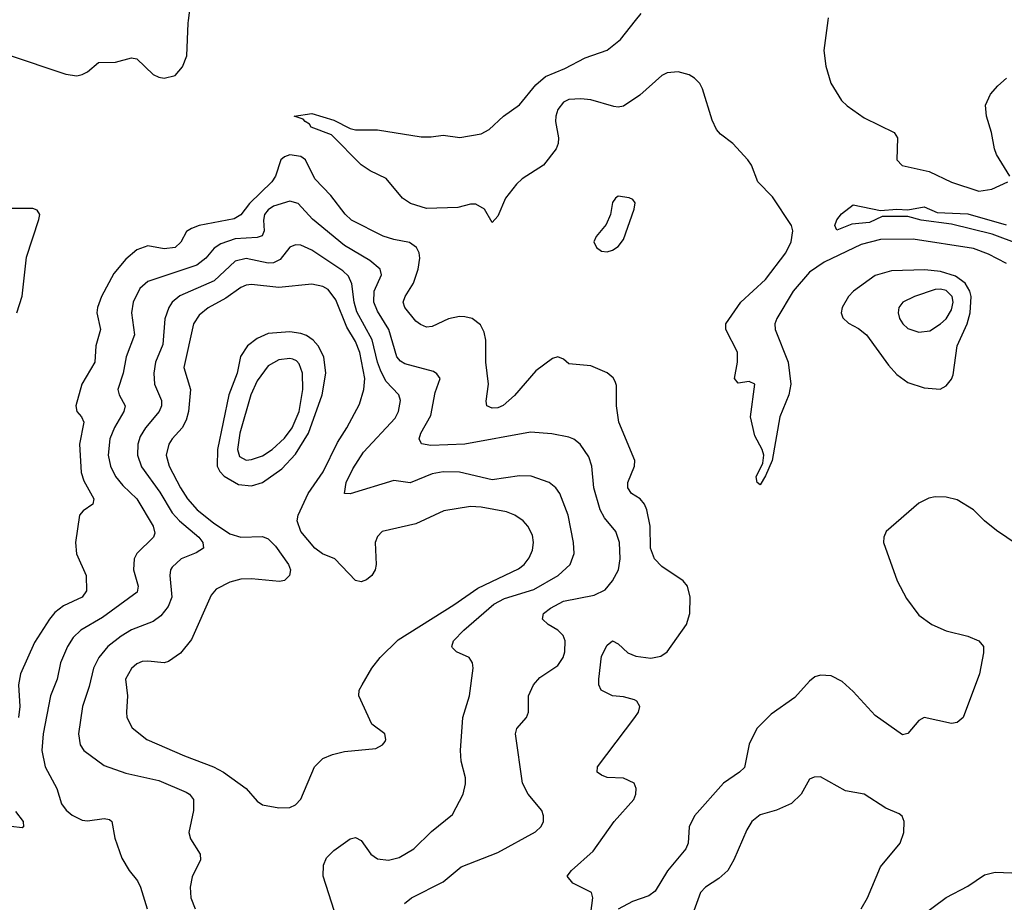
# Model space of a CAD drawing. Header units: inches. Extents: x 1649636 to 1815363, y 506543 to 641975.
# Tile 197 of 256: x 1720882 to 1724483, y 556774 to 560003. Entities that reach past the tile are written whole.
import ezdxf

# ---------------------------------------------------------------- set-up
doc = ezdxf.new("R2010")
doc.units = ezdxf.units.IN
doc.header["$MEASUREMENT"] = 0
doc.layers.add('B7525', color=7, linetype='Continuous')
doc.layers.add('B7526', color=7, linetype='Continuous')

msp = doc.modelspace()

# ---------------------------------------------------------------- linework, layer by layer
at = {"layer": 'B7525', "color": 5}
for points, elevation in [([(1720835.8, 559875.8), (1721050, 559803.2), (1721090, 559797.6), (1721110, 559801.8), (1721130, 559811.4), (1721170, 559846), (1721232.5, 559847.5), (1721290, 559863.8), (1721310, 559859.1), (1721370, 559802), (1721390, 559793), (1721410, 559788.4), (1721450, 559798.4), (1721477.4, 559830), (1721492.3, 559870), (1721497.6, 559990), (1721498.9, 560000)], 420), ([(1724491.4, 559111.4), (1724425.6, 559145.6), (1724370, 559165.6), (1724150, 559200.5), (1724030, 559198.3), (1723959.5, 559180.5), (1723824.5, 559115.5), (1723770, 559078.9), (1723710.1, 559010), (1723650.5, 558910), (1723643.8, 558890), (1723644.3, 558870), (1723692.1, 558750), (1723701.9, 558670), (1723694.3, 558630), (1723661.4, 558550), (1723633.4, 558390), (1723610, 558334), (1723590, 558301.2), (1723579, 558310), (1723575.6, 558330), (1723599.1, 558380.9), (1723602.9, 558410), (1723597.1, 558430), (1723570, 558480.4), (1723555, 558550), (1723570.6, 558670), (1723550, 558679.2), (1723510, 558672.8), (1723496, 558690), (1723507.1, 558750), (1723506.8, 558786.8), (1723464.8, 558870), (1723464, 558890), (1723519.6, 558970), (1723610, 559052.5), (1723683.4, 559150), (1723703.1, 559190), (1723709.9, 559230), (1723704.7, 559250), (1723634.9, 559354.9), (1723581.4, 559410), (1723557.9, 559470), (1723544.3, 559490), (1723490, 559549.3), (1723444.4, 559584.4), (1723430, 559601.6), (1723414.8, 559634.8), (1723378.9, 559750), (1723368.9, 559768.9), (1723350, 559789.2), (1723330, 559801.4), (1723290, 559811.9), (1723250, 559807.8), (1723230, 559798.7), (1723150, 559726.2), (1723090, 559686.1), (1723070, 559682.6), (1723054.7, 559685.3), (1722970, 559709.2), (1722933.8, 559713.8), (1722890, 559711.1), (1722870, 559701.6), (1722850, 559674.8), (1722842.8, 559650), (1722841.4, 559630), (1722851.9, 559570), (1722851, 559550), (1722844, 559530), (1722797.1, 559470), (1722719.7, 559420.3), (1722698.8, 559401.2), (1722658.8, 559350), (1722630, 559284.5), (1722610, 559261.2), (1722581.3, 559310), (1722550, 559328.2), (1722530, 559328.2), (1722483.7, 559316.3), (1722370, 559312.4), (1722311.2, 559330), (1722282.3, 559350), (1722221.8, 559421.8), (1722163.1, 559450), (1722130, 559471.9), (1722022.1, 559582.1), (1721947.6, 559610), (1721941.1, 559621.1), (1721925.2, 559630), (1721918.9, 559638.9), (1721886, 559650), (1721950, 559659.3), (1722030, 559634.9), (1722090, 559604.4), (1722110, 559599.3), (1722190, 559599.5), (1722350, 559574.5), (1722386.1, 559573.8), (1722430, 559580.3), (1722491.6, 559571.6), (1722570, 559585.3), (1722598.4, 559601.6), (1722651.1, 559650), (1722710, 559690.7), (1722770, 559764.2), (1722805.3, 559794.7), (1722876, 559824), (1722950, 559863.6), (1723030, 559890.7), (1723078.7, 559930), (1723134.3, 560000)], 380), ([(1723837.8, 560000), (1723823.3, 559890), (1723830, 559833), (1723848.4, 559770), (1723887.2, 559707.2), (1723907.9, 559687.9), (1723970, 559644), (1724079.5, 559590), (1724092.4, 559570), (1724090.3, 559490.3), (1724109.2, 559469.2), (1724207.7, 559447.7), (1724290, 559408.1), (1724390, 559375.5), (1724437.6, 559382.4), (1724495.3, 559410)], 380), ([(1724502.7, 559430), (1724454.3, 559510), (1724446.6, 559530), (1724436.2, 559590), (1724417.2, 559650), (1724413.8, 559690), (1724432.8, 559730), (1724459.5, 559760.5), (1724491.5, 559788.5)], 380), ([(1722961.6, 556670), (1722977.4, 556790), (1722973.6, 556810), (1722904.5, 556844.5), (1722883.7, 556870), (1722899.5, 556890), (1722978.8, 556961.2), (1723055.8, 557070), (1723128.3, 557150), (1723135.6, 557170), (1723136.9, 557190), (1723129.4, 557210), (1723090, 557228.2), (1723030, 557231.1), (1723010, 557238.9), (1722994, 557250), (1722994.7, 557270), (1723131.1, 557450), (1723144.7, 557470), (1723149.6, 557490), (1723138.4, 557510), (1723130, 557515.1), (1723090, 557526), (1723049.2, 557530), (1723008.2, 557550), (1723000.3, 557570), (1722999.8, 557590), (1723010, 557674.9), (1723030, 557714.4), (1723050, 557730.4), (1723070, 557719.5), (1723106.1, 557686.1), (1723134.8, 557674.8), (1723190, 557667.5), (1723226.1, 557673.9), (1723249.2, 557690.8), (1723321, 557790), (1723332.9, 557830), (1723333.5, 557890), (1723324, 557930), (1723308.2, 557950), (1723230, 558002.3), (1723203.4, 558030), (1723188.4, 558070), (1723187.8, 558150), (1723175.6, 558210), (1723166.8, 558230), (1723150.4, 558250.4), (1723119.7, 558270), (1723105.5, 558290), (1723106.5, 558310), (1723130.8, 558370), (1723131.9, 558390), (1723072.7, 558530), (1723064.2, 558590), (1723064, 558664), (1723059.8, 558679.8), (1723052.7, 558692.7), (1723030, 558711.2), (1722970, 558736.2), (1722890, 558743.7), (1722870, 558761.2), (1722850, 558769.4), (1722830, 558762.9), (1722770, 558717.7), (1722691.6, 558628.3), (1722650, 558591.4), (1722630, 558583.2), (1722610, 558581.8), (1722589.9, 558589.9), (1722587.6, 558607.6), (1722596.7, 558670), (1722586.3, 558750), (1722587, 558830), (1722580.2, 558860.2), (1722567.1, 558887.1), (1722536.2, 558910), (1722510, 558916.2), (1722490, 558917), (1722450, 558908.4), (1722390, 558880.2), (1722370, 558878.6), (1722347.4, 558887.4), (1722330, 558900.2), (1722289.9, 558950), (1722284.1, 558970), (1722291.2, 558990), (1722321.6, 559038.4), (1722339, 559090), (1722344.8, 559130), (1722342.1, 559150), (1722333.1, 559170), (1722307.6, 559187.6), (1722250, 559198.2), (1722210.9, 559210.9), (1722095, 559270), (1722071.6, 559291.6), (1722019.6, 559359.6), (1721961.1, 559421.1), (1721926.9, 559490), (1721910, 559502), (1721870, 559508.3), (1721850, 559501.1), (1721836.8, 559490), (1721817.3, 559430), (1721804.2, 559410), (1721721.8, 559330), (1721690, 559288.8), (1721665.8, 559274.2), (1721538, 559250), (1721510, 559239.1), (1721491.5, 559228.5), (1721471.3, 559188.7), (1721450, 559169.4), (1721410, 559165), (1721350, 559175.9), (1721310, 559160.9), (1721270, 559127.1), (1721225.5, 559074.5), (1721180.4, 558990), (1721166.3, 558950), (1721164.1, 558930), (1721177.2, 558870), (1721159.6, 558810), (1721156.1, 558750), (1721108.3, 558670), (1721086.9, 558590), (1721090.2, 558570), (1721107.6, 558550), (1721116.3, 558530), (1721100.1, 558450), (1721106.7, 558346.7), (1721115.9, 558315.9), (1721152.8, 558250), (1721148.7, 558230), (1721113.3, 558206.7), (1721100.9, 558190), (1721086, 558090), (1721089.1, 558049.1), (1721124.5, 557970), (1721126.1, 557913.9), (1721110.3, 557890), (1721041.2, 557858.8), (1721010, 557834), (1720990.1, 557809.9), (1720935.5, 557724.5), (1720884.1, 557610), (1720877.6, 557570), (1720881.8, 557490), (1720877.7, 557450)], 420), ([(1722289.6, 556770), (1722315.1, 556790), (1722430, 556849.3), (1722495.8, 556904.2), (1722630, 556956.5), (1722767.7, 557032.3), (1722788.6, 557051.4), (1722796.9, 557070), (1722798, 557090), (1722791.3, 557110), (1722740.9, 557170), (1722720.7, 557210), (1722695.4, 557390), (1722700.5, 557410), (1722735.1, 557450), (1722743, 557470), (1722742.6, 557530), (1722760.5, 557570), (1722783.8, 557596.2), (1722850, 557640.3), (1722869.7, 557670), (1722875.3, 557690), (1722876.4, 557730), (1722869.7, 557750), (1722849.8, 557769.8), (1722815.1, 557790), (1722794.3, 557810), (1722797.7, 557830), (1722823.1, 557850), (1722870, 557875.7), (1722982.9, 557897.1), (1723022.5, 557917.5), (1723050.4, 557949.6), (1723072.1, 557990), (1723077.4, 558030), (1723075.6, 558090), (1723061.6, 558130), (1723020.2, 558180.2), (1723004.4, 558210), (1722981.2, 558290), (1722974.3, 558370), (1722963.6, 558403.6), (1722932.1, 558450), (1722907.8, 558467.8), (1722890, 558475.8), (1722827.4, 558487.4), (1722750, 558493.3), (1722510.1, 558449.9), (1722385.3, 558445.3), (1722350.9, 558450.9), (1722343.1, 558470), (1722349.2, 558490), (1722385.4, 558554.6), (1722401.2, 558638.8), (1722419.7, 558690), (1722407.7, 558707.7), (1722395.6, 558715.5), (1722290, 558743.6), (1722273.8, 558753.8), (1722261.1, 558770), (1722231.4, 558870), (1722190, 558936.1), (1722177.3, 558970), (1722178, 559010), (1722205.1, 559070), (1722200.4, 559090), (1722162.3, 559122.3), (1722070, 559177.3), (1721953, 559273), (1721900.3, 559330), (1721870, 559339.3), (1721810, 559320.1), (1721790, 559306.9), (1721777.2, 559290), (1721773, 559270), (1721775.3, 559230), (1721767.9, 559212.1), (1721750, 559205.6), (1721670, 559201), (1721617, 559183), (1721593.1, 559166.9), (1721562.4, 559130), (1721530, 559104.2), (1721350, 559045.4), (1721320.8, 559019.2), (1721297, 558970), (1721290.8, 558930), (1721301.9, 558850), (1721270.7, 558770), (1721260.1, 558710), (1721241.1, 558650), (1721244.9, 558630), (1721267.5, 558590), (1721262, 558570), (1721228.5, 558511.5), (1721211.8, 558470), (1721205.4, 558410), (1721213.6, 558370), (1721232.1, 558332.1), (1721258.4, 558298.4), (1721310.1, 558250), (1721370.1, 558150), (1721376, 558124), (1721371.5, 558110), (1721309.6, 558050.4), (1721300.6, 558030), (1721298.4, 557990), (1721314.3, 557930), (1721311.1, 557908.9), (1721184.6, 557815.4), (1721105.4, 557770), (1721076.7, 557743.3), (1721056.2, 557710), (1721031.3, 557650), (1721018.7, 557590), (1720994, 557530), (1720967.8, 557390), (1720962.6, 557330), (1720974.4, 557270), (1721018, 557190), (1721034.5, 557134.5), (1721051.5, 557111.5), (1721072.9, 557092.9), (1721110, 557074.4), (1721130, 557072.1), (1721190, 557080.8), (1721210, 557077), (1721218.4, 557070), (1721229.3, 557009.3), (1721255.3, 556935.3), (1721282, 556890), (1721312.4, 556852.4), (1721323.2, 556830), (1721347.7, 556750)], 440), ([(1724540, 559180), (1724438.6, 559218.6), (1724290, 559254.2), (1724179.3, 559270), (1724130, 559282.6), (1724036.7, 559283.3), (1723990, 559260.7), (1723925.1, 559254.9), (1723870, 559233.2), (1723863.5, 559250), (1723870, 559270.7), (1723887.2, 559292.8), (1723930, 559326), (1724030, 559304.9), (1724090.2, 559310.2), (1724130, 559307.3), (1724190, 559318.6), (1724237.9, 559297.9), (1724350, 559292.4), (1724490, 559252.7)], 360), ([(1720871.6, 558930), (1720891.1, 558991.1), (1720906.5, 559133.5), (1720952.1, 559272.1), (1720955.1, 559290), (1720945.4, 559305.4), (1720930, 559312.6), (1720852, 559312)], 420), ([(1722042.5, 556710), (1721991.6, 556870), (1721992.7, 556910), (1722003.8, 556936.2), (1722030, 556963.6), (1722090, 557006.5), (1722110, 557011.7), (1722130, 557000.4), (1722165.7, 556950), (1722190, 556932.9), (1722230, 556928.2), (1722270, 556937.6), (1722323.5, 556970), (1722387.2, 557032.8), (1722464.5, 557095.5), (1722503.5, 557170), (1722512.6, 557207.4), (1722511.9, 557230), (1722496.2, 557290), (1722494.3, 557330), (1722502.2, 557450), (1722526.2, 557530), (1722539.8, 557630), (1722537.7, 557650), (1722525.6, 557670), (1722479.3, 557690), (1722464.4, 557704.4), (1722462, 557710), (1722467.7, 557730), (1722506.6, 557770), (1722615.8, 557864.2), (1722655, 557885), (1722762.1, 557917.9), (1722850.8, 557970), (1722895.3, 558010), (1722909.8, 558050), (1722906.9, 558090), (1722887.8, 558190), (1722857, 558270), (1722843.1, 558290), (1722818, 558310), (1722752.4, 558332.4), (1722710, 558333.9), (1722610, 558319.9), (1722490, 558347.5), (1722430, 558349.3), (1722390, 558341.9), (1722310, 558308.4), (1722250, 558317.1), (1722090, 558268.1), (1722069.8, 558269.8), (1722075.6, 558310), (1722099.7, 558360.3), (1722139.6, 558420.4), (1722254.4, 558545.6), (1722267, 558570), (1722274.6, 558610), (1722267.9, 558630), (1722220.5, 558680.5), (1722200.9, 558720.9), (1722189.7, 558750), (1722171.1, 558831.1), (1722114.5, 558934.5), (1722104.4, 558970), (1722096.9, 559036.9), (1722084.4, 559064.4), (1722063.8, 559083.8), (1721950, 559159.3), (1721910, 559177.8), (1721890, 559179.5), (1721870, 559170.8), (1721834.5, 559125.5), (1721810, 559113.1), (1721790, 559112.2), (1721710, 559129.5), (1721670, 559119.7), (1721592.4, 559047.6), (1721466.8, 558993.2), (1721439.5, 558970), (1721426.6, 558950), (1721412.1, 558907.9), (1721405.1, 558814.9), (1721378, 558750), (1721371.6, 558710), (1721374.6, 558670), (1721399.8, 558610), (1721400.4, 558590), (1721392.3, 558570), (1721341.6, 558510), (1721321.9, 558478.1), (1721313.2, 558450), (1721312.6, 558410), (1721327.4, 558367.4), (1721394.5, 558274.5), (1721438.9, 558198.9), (1721466, 558170), (1721536.6, 558110), (1721551.5, 558090), (1721554, 558070), (1721527.5, 558052.5), (1721472.3, 558030), (1721439.6, 558000.4), (1721433.2, 557990), (1721430.9, 557970), (1721438.1, 557890), (1721424.1, 557855.9), (1721397.8, 557822.2), (1721370, 557800.9), (1721290, 557770.5), (1721252.5, 557747.5), (1721203.5, 557710), (1721170.8, 557670), (1721152.1, 557630), (1721136.2, 557563.8), (1721111.5, 557490), (1721097.1, 557390), (1721102.9, 557350), (1721115.8, 557330), (1721190, 557274.7), (1721270, 557246), (1721390, 557219.2), (1721490, 557177.4), (1721502.3, 557170), (1721517.2, 557150), (1721517.5, 557110), (1721500.2, 557030), (1721505.7, 557005.7), (1721541.5, 556950), (1721542.7, 556930), (1721512.1, 556867.9), (1721505.2, 556830), (1721507.3, 556790), (1721522.9, 556750)], 460), ([(1724530, 558083), (1724454.2, 558134.2), (1724409.9, 558169.9), (1724369.6, 558210), (1724310, 558246.3), (1724270, 558255.6), (1724230, 558256.9), (1724207.4, 558252.6), (1724170, 558234.5), (1724050.8, 558130), (1724042, 558110), (1724040.7, 558090), (1724090.4, 557950), (1724125.1, 557885.1), (1724170, 557824.9), (1724217.3, 557790), (1724270, 557767.6), (1724350, 557747.4), (1724390, 557730.3), (1724406.7, 557710), (1724407.2, 557687.2), (1724391.8, 557610), (1724331.8, 557450), (1724310, 557431.7), (1724290, 557428.4), (1724190, 557449.7), (1724170, 557438.9), (1724130, 557391.5), (1724110, 557386.6), (1724010, 557458), (1723930, 557545.7), (1723890, 557582), (1723850, 557603), (1723810, 557605.6), (1723790, 557598.4), (1723770, 557582.9), (1723716.9, 557523.1), (1723630, 557462), (1723577.6, 557410), (1723550, 557352), (1723532.3, 557267.7), (1723514, 557250), (1723455.5, 557210), (1723350, 557091), (1723330.2, 557050), (1723326.4, 556990), (1723317.8, 556970), (1723250.4, 556889.6), (1723205.7, 556814.3), (1723182.1, 556797.9), (1723123.1, 556776.9), (1723071.1, 556748.9)], 420), ([(1723959.2, 556750), (1723982.4, 556790), (1724030, 556903.8), (1724102, 556990), (1724115.1, 557030), (1724116, 557070), (1724109.4, 557089.4), (1724098, 557098), (1724050, 557118.4), (1723970, 557169.5), (1723902.4, 557182.4), (1723810, 557232.7), (1723787.7, 557232.3), (1723770, 557224), (1723739.3, 557170), (1723704.6, 557135.4), (1723650, 557110.9), (1723590, 557094.7), (1723559.5, 557070), (1723540.8, 557039.2), (1723493.6, 556930), (1723471.4, 556890), (1723439.1, 556860.9), (1723390.4, 556830), (1723371.8, 556810), (1723342.6, 556730)], 440), ([(1720866.4, 557106.4), (1720894, 557070), (1720896, 557050), (1720890, 557046.6), (1720850, 557051.2)], 420), ([(1724170, 556717.6), (1724270, 556791.5), (1724350, 556833.1), (1724410, 556874.3), (1724450, 556884.6), (1724510, 556882)], 420)]:
    msp.add_lwpolyline(points, dxfattribs=dict(at, elevation=elevation))
for points, elevation in [([(1723070, 559357), (1723060.7, 559350), (1723050, 559334), (1723042, 559290), (1723026.6, 559253.4), (1722990.6, 559210), (1722982, 559190), (1722990.7, 559170), (1723010, 559155.5), (1723030, 559153), (1723050, 559159.3), (1723070, 559173.4), (1723090, 559198.8), (1723129.6, 559310), (1723133.1, 559333.1), (1723124.5, 559344.5), (1723111.3, 559351.3)], 420), ([(1724191.8, 559088.2), (1724070, 559083.8), (1724010, 559067.3), (1723931.7, 559010), (1723913, 558990), (1723889.4, 558950), (1723886.2, 558930), (1723892.3, 558912.3), (1723913, 558893), (1723950, 558872.6), (1723978.4, 558850), (1724059.4, 558739.4), (1724090, 558704.9), (1724130, 558675.3), (1724190, 558656.5), (1724248.2, 558651.8), (1724270, 558663.1), (1724290, 558688), (1724295.9, 558704.1), (1724309.9, 558810), (1724347.4, 558890), (1724357.7, 558930), (1724361.4, 558990), (1724357.2, 559010), (1724339.2, 559039.2), (1724304.5, 559064.5), (1724250, 559082.1)], 420), ([(1721950, 559035), (1721830, 559023.5), (1721730, 559034.1), (1721710, 559032.1), (1721690, 559022.6), (1721635.7, 558984.3), (1721571.4, 558948.6), (1721538.5, 558921.5), (1721517.5, 558890), (1721481.9, 558730), (1721505.8, 558650), (1721498.8, 558570), (1721490, 558538), (1721476.3, 558510), (1721439.3, 558470), (1721426.8, 558450), (1721417.5, 558410), (1721427.7, 558370), (1721470.1, 558290), (1721495.5, 558250), (1721531.2, 558210), (1721590, 558161.9), (1721650, 558122.4), (1721690, 558110.1), (1721770, 558112.6), (1721790, 558103.6), (1721817.3, 558077.3), (1721864.6, 558010), (1721871.8, 557990), (1721868.5, 557970), (1721850, 557951.5), (1721832.2, 557947.8), (1721730, 557957.9), (1721690, 557956.7), (1721650, 557945.7), (1721600.1, 557919.9), (1721582.1, 557897.9), (1721510, 557735.1), (1721470, 557685.7), (1721425.6, 557654.4), (1721410, 557649.7), (1721350, 557656.8), (1721330, 557654.6), (1721310, 557647), (1721290, 557629.7), (1721268.7, 557590), (1721275.6, 557530), (1721272, 557470), (1721274, 557450), (1721292.5, 557412.5), (1721346.4, 557370), (1721484.4, 557310), (1721590, 557270.2), (1721627, 557250), (1721710.2, 557190.2), (1721750, 557143.8), (1721770, 557130.4), (1721830, 557119.3), (1721870, 557120.5), (1721890, 557130.6), (1721910, 557150.8), (1721960.4, 557270), (1721990, 557299.6), (1722025.6, 557314.4), (1722070, 557325.3), (1722183.7, 557336.3), (1722208.7, 557350), (1722218, 557362), (1722221.2, 557370), (1722217.2, 557390), (1722170, 557426), (1722122.4, 557530), (1722123.5, 557550), (1722134, 557570), (1722169.1, 557630), (1722200.2, 557670), (1722265.4, 557734.6), (1722470, 557862.4), (1722556.7, 557923.3), (1722706.4, 557993.6), (1722726.5, 558010), (1722745.6, 558034.4), (1722757.3, 558062.7), (1722761.3, 558090), (1722756.9, 558116.9), (1722740.3, 558150), (1722723.1, 558170), (1722693, 558190), (1722662.3, 558202.3), (1722570, 558219.9), (1722530, 558222.3), (1722433.5, 558206.5), (1722330, 558159.1), (1722207.3, 558130), (1722190, 558112.7), (1722182, 558090), (1722185.2, 558010), (1722181.2, 557990), (1722170, 557969.8), (1722150, 557953.7), (1722130, 557946.4), (1722110, 557951.2), (1722034, 558030), (1721989.4, 558049.4), (1721960.9, 558070), (1721909.8, 558130), (1721897, 558170), (1721900.2, 558190), (1721936.6, 558270), (1721991.8, 558348.2), (1722043.5, 558456.5), (1722077.9, 558510), (1722124, 558596), (1722139.9, 558650), (1722143.9, 558690), (1722125.3, 558785.3), (1722110, 558825.2), (1722077.6, 558877.6), (1722038.1, 558978.1), (1722010, 559015.3), (1721990, 559026.6)], 480), ([(1724250, 559016.9), (1724230, 559015.5), (1724154.9, 558990), (1724112.2, 558970), (1724096.5, 558950), (1724094.9, 558930), (1724099.7, 558910), (1724111.5, 558890), (1724130, 558873.6), (1724170, 558859.8), (1724210, 558865.1), (1724249.8, 558890), (1724270, 558908.8), (1724290, 558941.3), (1724295.7, 558970), (1724292.4, 558990), (1724270, 559011.8)], 440), ([(1721870, 558860.6), (1721790, 558854.3), (1721750, 558836.3), (1721714.8, 558810), (1721689.3, 558770.7), (1721676.5, 558710), (1721646.7, 558630), (1721605.5, 558430), (1721603.8, 558370), (1721613.6, 558350), (1721630, 558332.7), (1721682.1, 558302.1), (1721730, 558298.1), (1721770, 558309.2), (1721840.8, 558359.2), (1721890, 558412.9), (1721938, 558490), (1721987.9, 558630), (1722000.9, 558710), (1721993.5, 558770), (1721973, 558810), (1721955, 558830), (1721930, 558847.4), (1721910, 558854.7)], 520), ([(1721870, 558763.4), (1721830, 558758.8), (1721790, 558736), (1721750, 558681.1), (1721727, 558630), (1721686.6, 558490), (1721677.9, 558430), (1721685.2, 558405.2), (1721710, 558391.3), (1721730, 558393.4), (1721770, 558407.1), (1721805.4, 558430), (1721850, 558471.9), (1721877.6, 558510), (1721903.5, 558570), (1721916.9, 558650), (1721916, 558710), (1721903.5, 558743.5), (1721894.3, 558754.3), (1721880.5, 558760.5)], 540)]:
    msp.add_lwpolyline(points, close=True, dxfattribs=dict(at, elevation=elevation))
at = {"layer": 'B7526', "color": 5}
for points, elevation in [([(1721498.9, 560000), (1721521.1, 560170)], 420), ([(1723134.3, 560000), (1723154.5, 560025.5)], 380), ([(1723839.1, 560010), (1723837.8, 560000)], 380)]:
    msp.add_lwpolyline(points, dxfattribs=dict(at, elevation=elevation))

doc.saveas('drawing.dxf')
